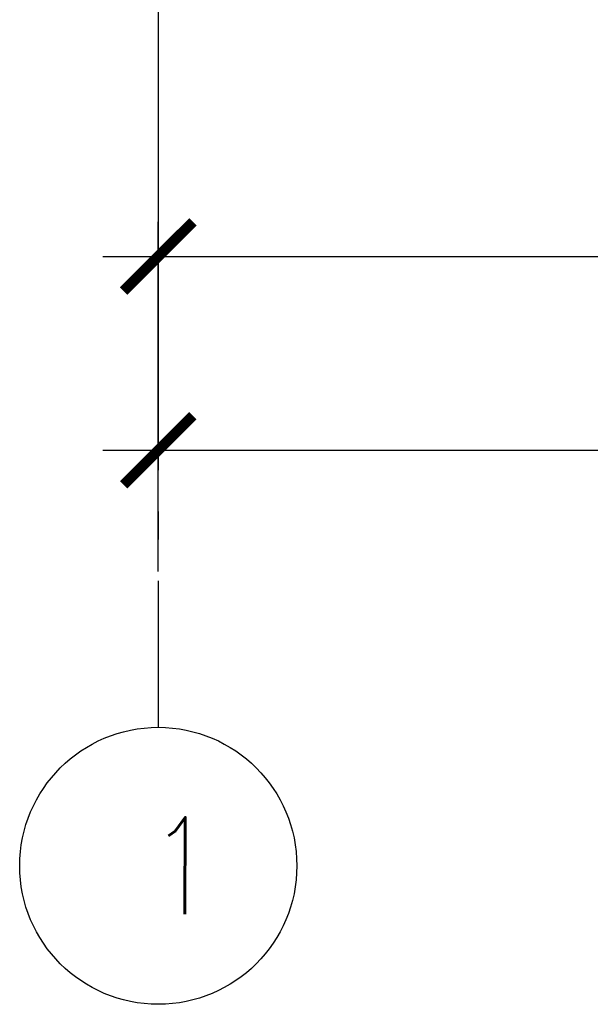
# Model space of a CAD drawing. Header units: millimetres. Extents: x 53645 to 137188, y 78097 to 135542.
# Tile 223 of 256: x 112777 to 114836, y 118677 to 122232. Entities that reach past the tile are written whole.
import ezdxf

# ---------------------------------------------------------------- set-up
doc = ezdxf.new("R2010")
doc.units = ezdxf.units.MM
doc.linetypes.add('CONTI', pattern=[0])
doc.linetypes.add('GOST2.303 5', pattern=[24, 20, -1.5, 1, -1.5])
doc.layers.add('axis_dim', color=40, linetype='CONTI')
doc.styles.add('GOST 2.304', font='CS_Gost2304.shx', dxfattribs={"width": 0.8, "oblique": 15})
doc.dimstyles.new('СПДС', dxfattribs={"dimscale": 100, "dimtxt": 2.5, "dimasz": 2.5, "dimexe": 1.25, "dimexo": 0.625, "dimtad": 1, "dimdec": 0, "dimtxsty": 'GOST 2.304', "dimblk": 'ARCHTICK', "dimblk1": 'ARCHTICK', "dimblk2": 'ARCHTICK', "dimcen": 2.5, "dimdle": 2, "dimadec": 0, "dimazin": 2, "dimtfac": 0.75, "dimtdec": 4, "dimtmove": 1, "dimatfit": 3, "dimfxl": 1, "dimtolj": 1, "dimarcsym": 1})

# ---------------------------------------------------------------- blocks, each defined once
blk = doc.blocks.new('_ArchTick')
at = {"color": 0, "linetype": 'ByBlock', "const_width": 0.15}
blk.add_lwpolyline([(-0.5, -0.5), (0.5, 0.5)], dxfattribs=at)
blk = doc.blocks.new('*D74')
at = {"layer": 'axis_dim', "color": 0, "linetype": 'Continuous', "lineweight": -2, "ltscale": 100, "transparency": 16777216}
for p, q in [((113277.3, 120239.9), (113277.3, 120802.4)), ((133577.7, 120413), (133577.7, 120802.4)), ((113077.3, 120677.4), (133777.7, 120677.4))]:
    blk.add_line(p, q, dxfattribs=at)
at = {"layer": 'Defpoints', "color": 0, "linetype": 'Continuous', "ltscale": 100, "transparency": 16777216}
for p in [(133577.7, 120677.4), (133577.7, 120350.5), (113277.3, 120177.4)]:
    blk.add_point(p, dxfattribs=at)
at = {"layer": 'axis_dim', "color": 0, "linetype": 'Continuous', "lineweight": -2, "ltscale": 100, "transparency": 16777216, "xscale": 250, "yscale": 250, "zscale": 250, "rotation": 180}
blk.add_blockref('_ArchTick', (113277.3, 120677.4), dxfattribs=at)
at = {"layer": 'axis_dim', "color": 0, "linetype": 'Continuous', "lineweight": -2, "ltscale": 100, "transparency": 16777216, "xscale": 250, "yscale": 250, "zscale": 250}
blk.add_blockref('_ArchTick', (133577.7, 120677.4), dxfattribs=at)
at = {"layer": 'axis_dim', "color": 0, "linetype": 'Continuous', "lineweight": -3, "ltscale": 100, "transparency": 16777216, "insert": (123427.5, 120864.9), "char_height": 250, "attachment_point": 5, "style": 'GOST 2.304'}
blk.add_mtext('\\A1;20300', dxfattribs=at)
blk = doc.blocks.new('*D75')
at = {"layer": 'axis_dim', "color": 0, "linetype": 'Continuous', "lineweight": -2, "ltscale": 100, "transparency": 16777216}
for p, q in [((113277.3, 120239.9), (113277.3, 121502.4)), ((117677.3, 120239.9), (117677.3, 121502.4)), ((113077.3, 121377.4), (117877.3, 121377.4))]:
    blk.add_line(p, q, dxfattribs=at)
at = {"layer": 'Defpoints', "color": 0, "linetype": 'Continuous', "ltscale": 100, "transparency": 16777216}
for p in [(117677.3, 121377.4), (113277.3, 120177.4), (117677.3, 120177.4)]:
    blk.add_point(p, dxfattribs=at)
at = {"layer": 'axis_dim', "color": 0, "linetype": 'Continuous', "lineweight": -2, "ltscale": 100, "transparency": 16777216, "xscale": 250, "yscale": 250, "zscale": 250, "rotation": 180}
blk.add_blockref('_ArchTick', (113277.3, 121377.4), dxfattribs=at)
at = {"layer": 'axis_dim', "color": 0, "linetype": 'Continuous', "lineweight": -2, "ltscale": 100, "transparency": 16777216, "xscale": 250, "yscale": 250, "zscale": 250}
blk.add_blockref('_ArchTick', (117677.3, 121377.4), dxfattribs=at)
at = {"layer": 'axis_dim', "color": 0, "linetype": 'Continuous', "lineweight": -3, "ltscale": 100, "transparency": 16777216, "insert": (115477.3, 121564.9), "char_height": 250, "attachment_point": 5, "style": 'GOST 2.304'}
blk.add_mtext('\\A1;4400', dxfattribs=at)

msp = doc.modelspace()

# ---------------------------------------------------------------- linework, layer by layer
at = {"layer": 'axis_dim', "linetype": 'GOST2.303 5', "lineweight": 25, "ltscale": 100}
for points in [[(113277.3, 132206), (113277.3, 120177.4)], [(113277.3, 120177.4), (113277.3, 119677.4)]]:
    msp.add_lwpolyline(points, dxfattribs=at)
at = {"layer": 'axis_dim', "color": 18, "linetype": 'Continuous', "lineweight": 25, "ltscale": 100, "true_color": 0x000000}
msp.add_circle((113277.3, 119177.4), 500, dxfattribs=at)

# ---------------------------------------------------------------- texts
at = {"layer": 'axis_dim', "color": 18, "linetype": 'Continuous', "lineweight": 25, "ltscale": 100, "true_color": 0x000000, "insert": (113241.1, 119352.4), "char_height": 350, "width": 360.064, "attachment_point": 1, "style": 'GOST 2.304'}
msp.add_mtext('\\Fsimplex.shx;\\W0.8000000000;\\Q0.2617993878;\\T1.0000000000;\\o\\l1', dxfattribs=at)

# ---------------------------------------------------------------- dimensions: what is measured, and where the dimension line sits
at = {"layer": 'axis_dim', "color": 18, "linetype": 'Continuous', "lineweight": -3, "ltscale": 100, "true_color": 0x000000}
for base, p2, picture, middle in [((117677.3, 121377.4), (117677.3, 120177.4), '*D75', (115477.3, 121564.9)), ((133577.7, 120677.4), (133577.7, 120350.5), '*D74', (123427.5, 120864.9))]:
    dim = msp.add_linear_dim(base=base, p1=(113277.3, 120177.4), p2=p2, dimstyle='СПДС', override={"dimscale": 100, "dimsah": 1}, dxfattribs=at)
    dim.commit()
    dim.dimension.update_dxf_attribs({"geometry": picture, "text_midpoint": middle})

doc.saveas('drawing.dxf')
